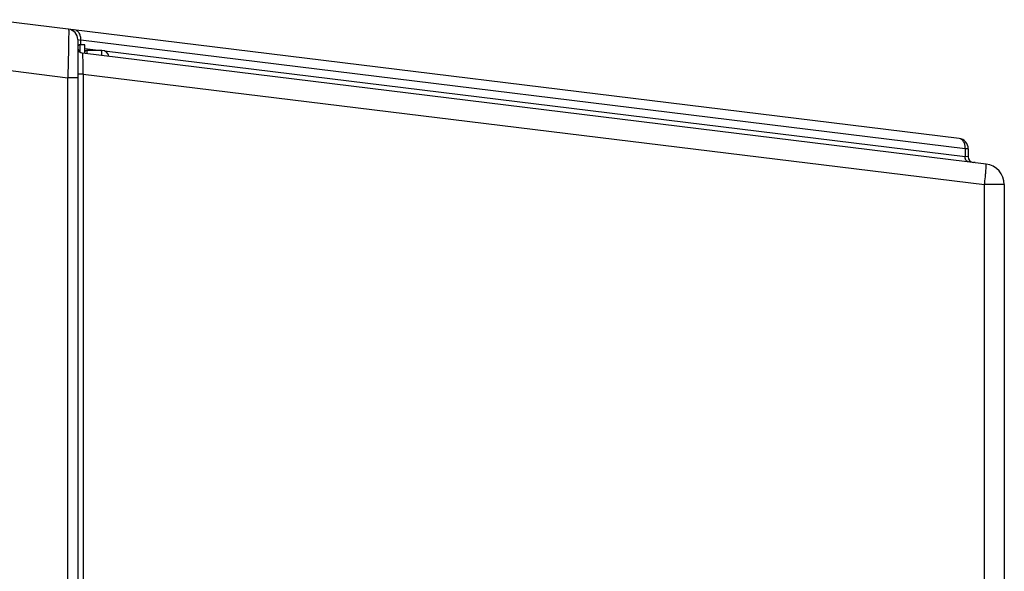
# Model space of a CAD drawing. Header units: inches. Extents: x 0 to 117, y 0 to 83.
# Tile 7 of 86: x 50.69 to 56.28, y 18.26 to 21.4. Entities that reach past the tile are written whole.
import ezdxf

# ---------------------------------------------------------------- set-up
doc = ezdxf.new("R2010")
doc.units = ezdxf.units.IN
doc.header["$LTSCALE"] = 6.431102
doc.header["$MEASUREMENT"] = 0
doc.layers.get('0').update_dxf_attribs({"linetype": 'CONTINUOUS'})

msp = doc.modelspace()

# ---------------------------------------------------------------- linework, layer by layer
at = {"color": 7, "linetype": 'CONTINUOUS'}
for p, q in [((56.0247, 20.7216), (50.5233, 21.3971)), ((51.0175, 21.2842), (51.0175, 9.4132)), ((51.0175, 21.2842), (51.0348, 21.2799)), ((51.0348, 21.2542), (51.0348, 21.2799)), ((56.0592, 20.663), (51.0348, 21.2799)), ((51.0293, 21.2542), (51.0293, 21.2133)), ((51.0569, 21.2542), (51.0293, 21.2542)), ((56.1779, 20.5762), (51.0451, 21.2065)), ((51.0569, 21.205), (51.0569, 21.2542)), ((51.0569, 21.234), (51.1489, 21.2227)), ((51.0687, 21.2227), (51.0687, 21.2036)), ((51.1553, 21.2227), (51.0687, 21.2227)), ((51.1553, 21.1929), (51.1553, 21.2227)), ((51.1689, 21.2203), (56.0592, 20.6198)), ((50.5234, 21.1213), (50.9611, 21.0672)), ((50.9611, 9.6302), (50.9611, 21.0672)), ((51.0175, 21.0672), (50.9611, 21.0672)), ((51.0476, 21.0878), (51.0175, 21.0878)), ((51.0476, 21.0878), (51.0476, 9.6096)), ((51.0476, 21.0878), (56.1689, 20.459)), ((56.0592, 20.663), (56.0592, 20.6198)), ((56.0765, 20.663), (56.0592, 20.663)), ((56.0765, 20.663), (56.0765, 20.6165)), ((56.0765, 20.6165), (56.0592, 20.6198)), ((56.1159, 20.5849), (56.1072, 20.5849)), ((56.1159, 20.5838), (56.1159, 20.5849)), ((56.2816, 20.459), (56.1689, 20.459)), ((56.1689, 13.4115), (56.1689, 20.459)), ((56.2816, 20.459), (56.2816, 13.4196))]:
    msp.add_line(p, q, dxfattribs=at)
for centre, radius, start, end in [((50.9584, 21.2842), 0.0591, 0, 83.0009), ((51.0293, 21.2424), 0.0118, 90, 180), ((51.049, 21.2377), 0.0315, 180, 263), ((51.0687, 21.2109), 0.0118, 90, 170.0168), ((51.1553, 21.1833), 0.0394, 6.9921, 90), ((56.0175, 20.663), 0.0591, 0, 83), ((56.108, 20.6165), 0.0315, 180, 263), ((56.1635, 20.459), 0.1181, 0, 83)]:
    msp.add_arc(centre, radius, start, end, dxfattribs=at)
for points, knots in [([(50.9656, 21.3428), (50.9657, 21.3428), (50.9657, 21.3421), (50.9659, 21.3413), (50.9659, 21.3395), (50.9661, 21.336), (50.9661, 21.33), (50.9661, 21.3209), (50.966, 21.3093), (50.9659, 21.2954), (50.9657, 21.2793), (50.9653, 21.254), (50.9646, 21.2181), (50.9636, 21.1711), (50.9624, 21.1202), (50.9616, 21.0851), (50.9611, 21.0672)], [0, 0, 0, 0, 0.001341, 0.005038, 0.011115, 0.01956, 0.043492, 0.076671, 0.118745, 0.169281, 0.227837, 0.293826, 0.445341, 0.618037, 0.805505, 1, 1, 1, 1]), ([(51.0348, 21.2799), (51.0352, 21.287), (51.0343, 21.3009), (51.0276, 21.3196), (51.016, 21.3334), (51.0054, 21.3379), (51.0002, 21.3386)], [0, 0, 0, 0, 0.288342, 0.554619, 0.789377, 1, 1, 1, 1]), ([(51.0451, 21.2065), (51.045, 21.2065), (51.0452, 21.2052), (51.0449, 21.204), (51.0451, 21.2009), (51.045, 21.1971), (51.0451, 21.1921), (51.0453, 21.1835), (51.0456, 21.1705), (51.0459, 21.1527), (51.0463, 21.1325), (51.0468, 21.1106), (51.0473, 21.0955), (51.0476, 21.0878)], [0, 0, 0, 0, 0.004822, 0.019236, 0.043109, 0.076273, 0.118476, 0.169207, 0.293969, 0.445716, 0.618605, 0.806108, 1, 1, 1, 1]), ([(56.0592, 20.663), (56.0597, 20.6701), (56.0588, 20.684), (56.0521, 20.7026), (56.0405, 20.7165), (56.0298, 20.721), (56.0247, 20.7216)], [0, 0, 0, 0, 0.288297, 0.554694, 0.789497, 1, 1, 1, 1]), ([(56.0777, 20.5885), (56.072, 20.5892), (56.0606, 20.599), (56.0588, 20.6126), (56.0592, 20.6198)], [0, 0, 0, 0, 0.441009, 1, 1, 1, 1]), ([(56.1689, 20.459), (56.1707, 20.4739), (56.1732, 20.4955), (56.1759, 20.5231), (56.1774, 20.5406), (56.1784, 20.555), (56.1789, 20.5656), (56.1789, 20.5724), (56.1785, 20.5752), (56.1782, 20.5762), (56.1779, 20.5762)], [0, 0, 0, 0, 0.381713, 0.554084, 0.705022, 0.828922, 0.921291, 0.978481, 0.993479, 1, 1, 1, 1])]:
    msp.add_open_spline(points, degree=3, knots=knots, dxfattribs=at)

doc.saveas('drawing.dxf')
